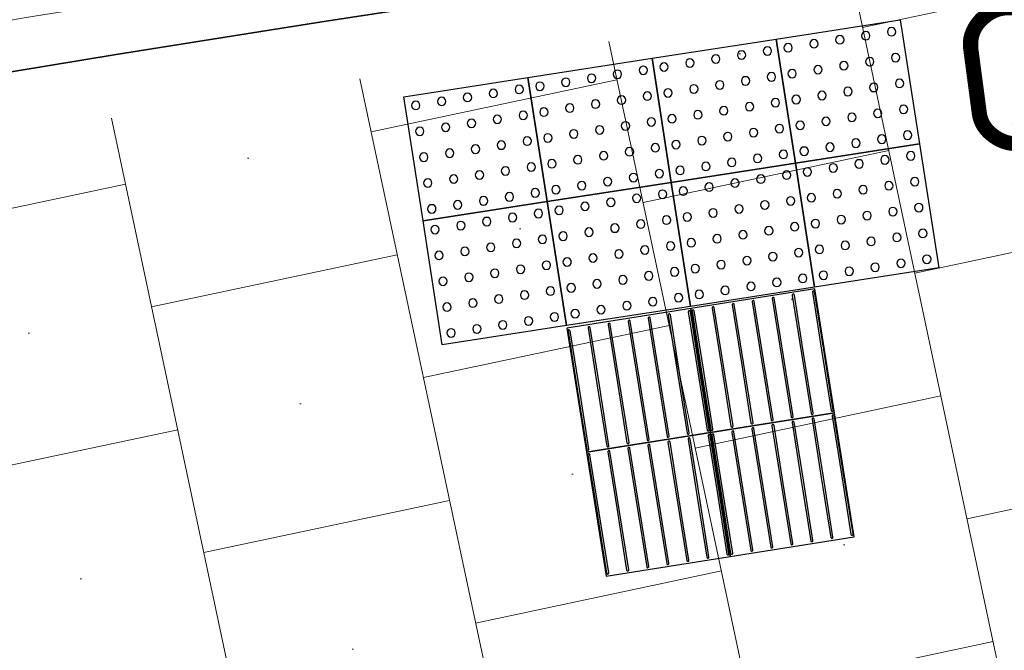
# Model space of a CAD drawing. Header units: metres. Extents: x 196651 to 397723, y 354703 to 710691.
# Tile 145 of 256: x 197844.77 to 197847.12, y 356145.99 to 356147.49. Entities that reach past the tile are written whole.
import ezdxf
from ezdxf.enums import TextEntityAlignment as Align

# ---------------------------------------------------------------- set-up
doc = ezdxf.new("R2010")
doc.units = ezdxf.units.M
doc.header["$MEASUREMENT"] = 0
doc.linetypes.add('VH-OPSLUITBAND_100X200', pattern=[16, 8, -2, 4, -2])
doc.linetypes.add('VH-OPSLUITBAND_120X250', pattern=[26, 16, -4, 2, -4])
for name, color, linetype, lineweight in [('N-WE-VH-GOOT_TEGEL-G', 170, 'Continuous', 35), ('N-WE-VH-KANTOPSLUITING_OPSLUITBAND_120X250-G', 5, 'VH-OPSLUITBAND_120X250', 35), ('N-WE-VH-KANTOPSLUITING_TEKST-T', 7, 'VH-OPSLUITBAND_100X200', 35), ('N-WE-VH-KANTVERHARDING-G', 1, 'Continuous', 5), ('N-WE-VH-VERHARDING_TEGEL-300X300X60-A', 252, 'Continuous', 18), ('N-WE-VH-VERHARDING_TEGEL-A', 252, 'Continuous', 5), ('N-WE-VH-VERKEERSTEGEL-GELEIDETEGEL-S', 5, 'Continuous', 25), ('N-WE-VH-VERKEERSTEGEL-NOPPENTEGEL-S', 5, 'Continuous', 25)]:
    doc.layers.add(name, color=color, linetype=linetype, lineweight=lineweight)
doc.layers.add('N-WE-VH-VERHARDING_ASFALT_DEKLAAG-G_ROOD', color=7, linetype='Continuous', lineweight=5, true_color=0xbf4040)
doc.layers.add('X-XX-AL-HULPLIJNEN', color=4, linetype='Continuous', lineweight=25, plot=False)
doc.styles.add('NLCS-ISO', font='NLCS-ISO.ttf')

# ---------------------------------------------------------------- blocks, each defined once
blk = doc.blocks.new('TEKST TB')
at = {"style": 'NLCS-ISO'}
blk.add_attdef('TEKST_TROTTOIRBANDEN', text='', height=0.36, rotation=0.3407, dxfattribs=at).set_placement((0, 0), align=Align.BOTTOM_CENTER)
blk = doc.blocks.new('*U2086')
at = {"flags": 128}
for points in [[(0.3, 0.3), (0.3, 0.6), (0.6, 0.6), (0.6, 0.3)], [(0.6, 0.3), (0.6, 0.6), (0.9, 0.6), (0.9, 0.3)], [(0.3, 0), (0.3, 0.3), (0.6, 0.3), (0.6, 0)], [(0.6, 0), (0.6, 0.3), (0.9, 0.3), (0.9, 0)]]:
    blk.add_lwpolyline(points, close=True, dxfattribs=at)
for points in [[(0.3045, 0.5955, -0.414214), (0.307, 0.598), (0.4475, 0.598)], [(0.4475, 0.593), (0.307, 0.593, -0.414214), (0.3045, 0.5955), (0.3045, 0.5955)], [(0.4475, 0.598), (0.593, 0.598, -0.414214), (0.5955, 0.5955), (0.5955, 0.5955, -0.414214), (0.593, 0.593), (0.4475, 0.593)], [(0.6045, 0.5955, -0.414214), (0.607, 0.598), (0.7475, 0.598)], [(0.7475, 0.593), (0.607, 0.593, -0.414214), (0.6045, 0.5955), (0.6045, 0.5955)], [(0.7475, 0.598), (0.893, 0.598, -0.414214), (0.8955, 0.5955), (0.8955, 0.5955, -0.414214), (0.893, 0.593), (0.7475, 0.593)], [(0.3045, 0.547, -0.414214), (0.307, 0.5495), (0.4475, 0.5495)], [(0.4475, 0.5445), (0.307, 0.5445, -0.414214), (0.3045, 0.547), (0.3045, 0.547)], [(0.4475, 0.5495), (0.593, 0.5495, -0.414214), (0.5955, 0.547), (0.5955, 0.547, -0.414214), (0.593, 0.5445), (0.4475, 0.5445)], [(0.6045, 0.547, -0.414214), (0.607, 0.5495), (0.7475, 0.5495)], [(0.7475, 0.5445), (0.607, 0.5445, -0.414214), (0.6045, 0.547), (0.6045, 0.547)], [(0.7475, 0.5495), (0.893, 0.5495, -0.414214), (0.8955, 0.547), (0.8955, 0.547, -0.414214), (0.893, 0.5445), (0.7475, 0.5445)], [(0.3045, 0.4985, -0.414214), (0.307, 0.501), (0.4475, 0.501)], [(0.4475, 0.496), (0.307, 0.496, -0.414214), (0.3045, 0.4985), (0.3045, 0.4985)], [(0.4475, 0.501), (0.593, 0.501, -0.414214), (0.5955, 0.4985), (0.5955, 0.4985, -0.414214), (0.593, 0.496), (0.4475, 0.496)], [(0.6045, 0.4985, -0.414214), (0.607, 0.501), (0.7475, 0.501)], [(0.7475, 0.496), (0.607, 0.496, -0.414214), (0.6045, 0.4985), (0.6045, 0.4985)], [(0.7475, 0.501), (0.893, 0.501, -0.414214), (0.8955, 0.4985), (0.8955, 0.4985, -0.414214), (0.893, 0.496), (0.7475, 0.496)], [(0.3045, 0.45, -0.414214), (0.307, 0.4525), (0.4475, 0.4525)], [(0.4475, 0.4475), (0.307, 0.4475, -0.414214), (0.3045, 0.45), (0.3045, 0.45)], [(0.4475, 0.4525), (0.593, 0.4525, -0.414214), (0.5955, 0.45), (0.5955, 0.45, -0.414214), (0.593, 0.4475), (0.4475, 0.4475)], [(0.6045, 0.45, -0.414214), (0.607, 0.4525), (0.7475, 0.4525)], [(0.7475, 0.4475), (0.607, 0.4475, -0.414214), (0.6045, 0.45), (0.6045, 0.45)], [(0.7475, 0.4525), (0.893, 0.4525, -0.414214), (0.8955, 0.45), (0.8955, 0.45, -0.414214), (0.893, 0.4475), (0.7475, 0.4475)], [(0.3045, 0.4015, -0.414214), (0.307, 0.404), (0.4475, 0.404)], [(0.4475, 0.399), (0.307, 0.399, -0.414214), (0.3045, 0.4015), (0.3045, 0.4015)], [(0.4475, 0.404), (0.593, 0.404, -0.414214), (0.5955, 0.4015), (0.5955, 0.4015, -0.414214), (0.593, 0.399), (0.4475, 0.399)], [(0.6045, 0.4015, -0.414214), (0.607, 0.404), (0.7475, 0.404)], [(0.7475, 0.399), (0.607, 0.399, -0.414214), (0.6045, 0.4015), (0.6045, 0.4015)], [(0.7475, 0.404), (0.893, 0.404, -0.414214), (0.8955, 0.4015), (0.8955, 0.4015, -0.414214), (0.893, 0.399), (0.7475, 0.399)], [(0.3045, 0.353, -0.414214), (0.307, 0.3555), (0.4475, 0.3555)], [(0.4475, 0.3505), (0.307, 0.3505, -0.414214), (0.3045, 0.353), (0.3045, 0.353)], [(0.4475, 0.3555), (0.593, 0.3555, -0.414214), (0.5955, 0.353), (0.5955, 0.353, -0.414214), (0.593, 0.3505), (0.4475, 0.3505)], [(0.6045, 0.353, -0.414214), (0.607, 0.3555), (0.7475, 0.3555)], [(0.7475, 0.3505), (0.607, 0.3505, -0.414214), (0.6045, 0.353), (0.6045, 0.353)], [(0.7475, 0.3555), (0.893, 0.3555, -0.414214), (0.8955, 0.353), (0.8955, 0.353, -0.414214), (0.893, 0.3505), (0.7475, 0.3505)], [(0.3045, 0.3045, -0.414214), (0.307, 0.307), (0.4475, 0.307)], [(0.4475, 0.307), (0.593, 0.307, -0.414214), (0.5955, 0.3045), (0.5955, 0.3045, -0.414214), (0.593, 0.302), (0.4475, 0.302)], [(0.6045, 0.3045, -0.414214), (0.607, 0.307), (0.7475, 0.307)], [(0.7475, 0.307), (0.893, 0.307, -0.414214), (0.8955, 0.3045), (0.8955, 0.3045, -0.414214), (0.893, 0.302), (0.7475, 0.302)], [(0.4475, 0.302), (0.307, 0.302, -0.414214), (0.3045, 0.3045), (0.3045, 0.3045)], [(0.3045, 0.2955, -0.414214), (0.307, 0.298), (0.4475, 0.298)], [(0.4475, 0.293), (0.307, 0.293, -0.414214), (0.3045, 0.2955), (0.3045, 0.2955)], [(0.4475, 0.298), (0.593, 0.298, -0.414214), (0.5955, 0.2955), (0.5955, 0.2955, -0.414214), (0.593, 0.293), (0.4475, 0.293)], [(0.7475, 0.302), (0.607, 0.302, -0.414214), (0.6045, 0.3045), (0.6045, 0.3045)], [(0.6045, 0.2955, -0.414214), (0.607, 0.298), (0.7475, 0.298)], [(0.7475, 0.293), (0.607, 0.293, -0.414214), (0.6045, 0.2955), (0.6045, 0.2955)], [(0.7475, 0.298), (0.893, 0.298, -0.414214), (0.8955, 0.2955), (0.8955, 0.2955, -0.414214), (0.893, 0.293), (0.7475, 0.293)], [(0.3045, 0.247, -0.414214), (0.307, 0.2495), (0.4475, 0.2495)], [(0.4475, 0.2445), (0.307, 0.2445, -0.414214), (0.3045, 0.247), (0.3045, 0.247)], [(0.4475, 0.2495), (0.593, 0.2495, -0.414214), (0.5955, 0.247), (0.5955, 0.247, -0.414214), (0.593, 0.2445), (0.4475, 0.2445)], [(0.6045, 0.247, -0.414214), (0.607, 0.2495), (0.7475, 0.2495)], [(0.7475, 0.2445), (0.607, 0.2445, -0.414214), (0.6045, 0.247), (0.6045, 0.247)], [(0.7475, 0.2495), (0.893, 0.2495, -0.414214), (0.8955, 0.247), (0.8955, 0.247, -0.414214), (0.893, 0.2445), (0.7475, 0.2445)], [(0.3045, 0.1985, -0.414214), (0.307, 0.201), (0.4475, 0.201)], [(0.4475, 0.196), (0.307, 0.196, -0.414214), (0.3045, 0.1985), (0.3045, 0.1985)], [(0.4475, 0.201), (0.593, 0.201, -0.414214), (0.5955, 0.1985), (0.5955, 0.1985, -0.414214), (0.593, 0.196), (0.4475, 0.196)], [(0.6045, 0.1985, -0.414214), (0.607, 0.201), (0.7475, 0.201)], [(0.7475, 0.196), (0.607, 0.196, -0.414214), (0.6045, 0.1985), (0.6045, 0.1985)], [(0.7475, 0.201), (0.893, 0.201, -0.414214), (0.8955, 0.1985), (0.8955, 0.1985, -0.414214), (0.893, 0.196), (0.7475, 0.196)], [(0.3045, 0.15, -0.414214), (0.307, 0.1525), (0.4475, 0.1525)], [(0.4475, 0.1475), (0.307, 0.1475, -0.414214), (0.3045, 0.15), (0.3045, 0.15)], [(0.4475, 0.1525), (0.593, 0.1525, -0.414214), (0.5955, 0.15), (0.5955, 0.15, -0.414214), (0.593, 0.1475), (0.4475, 0.1475)], [(0.6045, 0.15, -0.414214), (0.607, 0.1525), (0.7475, 0.1525)], [(0.7475, 0.1475), (0.607, 0.1475, -0.414214), (0.6045, 0.15), (0.6045, 0.15)], [(0.7475, 0.1525), (0.893, 0.1525, -0.414214), (0.8955, 0.15), (0.8955, 0.15, -0.414214), (0.893, 0.1475), (0.7475, 0.1475)], [(0.3045, 0.1015, -0.414214), (0.307, 0.104), (0.4475, 0.104)], [(0.4475, 0.099), (0.307, 0.099, -0.414214), (0.3045, 0.1015), (0.3045, 0.1015)], [(0.4475, 0.104), (0.593, 0.104, -0.414214), (0.5955, 0.1015), (0.5955, 0.1015, -0.414214), (0.593, 0.099), (0.4475, 0.099)], [(0.6045, 0.1015, -0.414214), (0.607, 0.104), (0.7475, 0.104)], [(0.7475, 0.099), (0.607, 0.099, -0.414214), (0.6045, 0.1015), (0.6045, 0.1015)], [(0.7475, 0.104), (0.893, 0.104, -0.414214), (0.8955, 0.1015), (0.8955, 0.1015, -0.414214), (0.893, 0.099), (0.7475, 0.099)], [(0.3045, 0.053, -0.414214), (0.307, 0.0555), (0.4475, 0.0555)], [(0.4475, 0.0505), (0.307, 0.0505, -0.414214), (0.3045, 0.053), (0.3045, 0.053)], [(0.4475, 0.0555), (0.593, 0.0555, -0.414214), (0.5955, 0.053), (0.5955, 0.053, -0.414214), (0.593, 0.0505), (0.4475, 0.0505)], [(0.6045, 0.053, -0.414214), (0.607, 0.0555), (0.7475, 0.0555)], [(0.7475, 0.0505), (0.607, 0.0505, -0.414214), (0.6045, 0.053), (0.6045, 0.053)], [(0.7475, 0.0555), (0.893, 0.0555, -0.414214), (0.8955, 0.053), (0.8955, 0.053, -0.414214), (0.893, 0.0505), (0.7475, 0.0505)], [(0.3045, 0.0045, -0.414214), (0.307, 0.007), (0.4475, 0.007)], [(0.4475, 0.002), (0.307, 0.002, -0.414214), (0.3045, 0.0045), (0.3045, 0.0045)], [(0.4475, 0.007), (0.593, 0.007, -0.414214), (0.5955, 0.0045), (0.5955, 0.0045, -0.414214), (0.593, 0.002), (0.4475, 0.002)], [(0.6045, 0.0045, -0.414214), (0.607, 0.007), (0.7475, 0.007)], [(0.7475, 0.002), (0.607, 0.002, -0.414214), (0.6045, 0.0045), (0.6045, 0.0045)], [(0.7475, 0.007), (0.893, 0.007, -0.414214), (0.8955, 0.0045), (0.8955, 0.0045, -0.414214), (0.893, 0.002), (0.7475, 0.002)]]:
    blk.add_lwpolyline(points, format="xyb", dxfattribs=at)
blk = doc.blocks.new('*U2075')
for centre in [(0.025, 0.575), (0.0875, 0.575), (0.15, 0.575), (0.2125, 0.575), (0.275, 0.575), (0.325, 0.575), (0.3875, 0.575), (0.45, 0.575), (0.5125, 0.575), (0.575, 0.575), (0.625, 0.575), (0.6875, 0.575), (0.75, 0.575), (0.8125, 0.575), (0.875, 0.575), (0.925, 0.575), (0.9875, 0.575), (1.05, 0.575), (1.1125, 0.575), (1.175, 0.575), (0.025, 0.5125), (0.0875, 0.5125), (0.15, 0.5125), (0.2125, 0.5125), (0.275, 0.5125), (0.325, 0.5125), (0.3875, 0.5125), (0.45, 0.5125), (0.5125, 0.5125), (0.575, 0.5125), (0.625, 0.5125), (0.6875, 0.5125), (0.75, 0.5125), (0.8125, 0.5125), (0.875, 0.5125), (0.925, 0.5125), (0.9875, 0.5125), (1.05, 0.5125), (1.1125, 0.5125), (1.175, 0.5125), (0.025, 0.45), (0.0875, 0.45), (0.15, 0.45), (0.2125, 0.45), (0.275, 0.45), (0.325, 0.45), (0.3875, 0.45), (0.45, 0.45), (0.5125, 0.45), (0.575, 0.45), (0.625, 0.45), (0.6875, 0.45), (0.75, 0.45), (0.8125, 0.45), (0.875, 0.45), (0.925, 0.45), (0.9875, 0.45), (1.05, 0.45), (1.1125, 0.45), (1.175, 0.45), (0.025, 0.3875), (0.0875, 0.3875), (0.15, 0.3875), (0.2125, 0.3875), (0.275, 0.3875), (0.325, 0.3875), (0.3875, 0.3875), (0.45, 0.3875), (0.5125, 0.3875), (0.575, 0.3875), (0.625, 0.3875), (0.6875, 0.3875), (0.75, 0.3875), (0.8125, 0.3875), (0.875, 0.3875), (0.925, 0.3875), (0.9875, 0.3875), (1.05, 0.3875), (1.1125, 0.3875), (1.175, 0.3875), (0.025, 0.325), (0.0875, 0.325), (0.15, 0.325), (0.2125, 0.325), (0.275, 0.325), (0.325, 0.325), (0.3875, 0.325), (0.45, 0.325), (0.5125, 0.325), (0.575, 0.325), (0.625, 0.325), (0.6875, 0.325), (0.75, 0.325), (0.8125, 0.325), (0.875, 0.325), (0.925, 0.325), (0.9875, 0.325), (1.05, 0.325), (1.1125, 0.325), (1.175, 0.325), (0.025, 0.275), (0.0875, 0.275), (0.15, 0.275), (0.2125, 0.275), (0.275, 0.275), (0.325, 0.275), (0.3875, 0.275), (0.45, 0.275), (0.5125, 0.275), (0.575, 0.275), (0.625, 0.275), (0.6875, 0.275), (0.75, 0.275), (0.8125, 0.275), (0.875, 0.275), (0.925, 0.275), (0.9875, 0.275), (1.05, 0.275), (1.1125, 0.275), (1.175, 0.275), (0.025, 0.2125), (0.0875, 0.2125), (0.15, 0.2125), (0.2125, 0.2125), (0.275, 0.2125), (0.325, 0.2125), (0.3875, 0.2125), (0.45, 0.2125), (0.5125, 0.2125), (0.575, 0.2125), (0.625, 0.2125), (0.6875, 0.2125), (0.75, 0.2125), (0.8125, 0.2125), (0.875, 0.2125), (0.925, 0.2125), (0.9875, 0.2125), (1.05, 0.2125), (1.1125, 0.2125), (1.175, 0.2125), (0.025, 0.15), (0.0875, 0.15), (0.15, 0.15), (0.2125, 0.15), (0.275, 0.15), (0.325, 0.15), (0.3875, 0.15), (0.45, 0.15), (0.5125, 0.15), (0.575, 0.15), (0.625, 0.15), (0.6875, 0.15), (0.75, 0.15), (0.8125, 0.15), (0.875, 0.15), (0.925, 0.15), (0.9875, 0.15), (1.05, 0.15), (1.1125, 0.15), (1.175, 0.15), (0.025, 0.0875), (0.0875, 0.0875), (0.15, 0.0875), (0.2125, 0.0875), (0.275, 0.0875), (0.325, 0.0875), (0.3875, 0.0875), (0.45, 0.0875), (0.5125, 0.0875), (0.575, 0.0875), (0.625, 0.0875), (0.6875, 0.0875), (0.75, 0.0875), (0.8125, 0.0875), (0.875, 0.0875), (0.925, 0.0875), (0.9875, 0.0875), (1.05, 0.0875), (1.1125, 0.0875), (1.175, 0.0875), (0.025, 0.025), (0.0875, 0.025), (0.15, 0.025), (0.2125, 0.025), (0.275, 0.025), (0.325, 0.025), (0.3875, 0.025), (0.45, 0.025), (0.5125, 0.025), (0.575, 0.025), (0.625, 0.025), (0.6875, 0.025), (0.75, 0.025), (0.8125, 0.025), (0.875, 0.025), (0.925, 0.025), (0.9875, 0.025), (1.05, 0.025), (1.1125, 0.025), (1.175, 0.025)]:
    blk.add_circle(centre, 0.01)
for points in [[(0.3, 0.3), (0.3, 0.6), (0, 0.6), (0, 0.3)], [(0.6, 0.3), (0.6, 0.6), (0.3, 0.6), (0.3, 0.3)], [(0.9, 0.3), (0.9, 0.6), (0.6, 0.6), (0.6, 0.3)], [(1.2, 0.3), (1.2, 0.6), (0.9, 0.6), (0.9, 0.3)], [(0.3, 0), (0.3, 0.3), (0, 0.3), (0, 0)], [(0.6, 0), (0.6, 0.3), (0.3, 0.3), (0.3, 0)], [(0.9, 0), (0.9, 0.3), (0.6, 0.3), (0.6, 0)], [(1.2, 0), (1.2, 0.3), (0.9, 0.3), (0.9, 0)]]:
    blk.add_3dface(points)

msp = doc.modelspace()

# ---------------------------------------------------------------- hatches: boundary and pattern name
at = {"layer": 'N-WE-VH-VERHARDING_ASFALT_DEKLAAG-G_ROOD'}
h = msp.add_hatch(color=256, dxfattribs=at)
edge = h.paths.add_edge_path()
edge.add_line((198011.0353, 356135.928), (198028.2431, 356135.9839))
edge.add_line((198028.2431, 356135.9839), (198028.2621, 356137.9341))
edge.add_line((198028.2621, 356137.9341), (198011.0331, 356137.878))
edge.add_line((198011.0331, 356137.878), (198004.8919, 356137.884))
edge.add_line((198004.8919, 356137.884), (197983.514, 356137.8183))
edge.add_arc((197983.4828, 356147.9683), 10.15, 261.13443, 270.17598, ccw=False)
edge.add_line((197981.9185, 356137.9396), (197977.5632, 356138.6189))
edge.add_arc((197976.0452, 356128.8866), 9.85, 81.13443, 83.79745)
edge.add_line((197977.1094, 356138.6789), (197888.8523, 356148.2707))
edge.add_arc((197885.9243, 356121.3293), 27.1, 83.79745, 85.10188)
edge.add_line((197888.2382, 356148.3303), (197859.3619, 356150.805))
edge.add_arc((197857.788, 356133.7776), 17.1, 84.719, 95.04498)
edge.add_line((197856.2843, 356150.8113), (197850.8435, 356150.331))
edge.add_arc((197855.911, 356080.2723), 70.2417, 94.137128, 102.286861)
edge.add_line((197840.9631, 356148.9051), (197836.009, 356147.6549))
edge.add_arc((197843.5577, 356117.7427), 30.85, 104.16349, 114.28402)
edge.add_line((197830.8703, 356145.863), (197815.8576, 356139.0895))
edge.add_line((197815.8576, 356139.0895), (197816.6595, 356137.3121))
edge.add_line((197816.6595, 356137.3121), (197831.6722, 356144.0855))
edge.add_arc((197843.5577, 356117.7427), 28.9, 104.16349, 114.28402, ccw=False)
edge.add_line((197836.4861, 356145.7641), (197841.4091, 356147.0065))
edge.add_arc((197855.911, 356080.2723), 68.2917, 94.124258, 102.260254, ccw=False)
edge.add_line((197850.9995, 356148.3872), (197856.4558, 356148.8689))
edge.add_arc((197857.788, 356133.7776), 15.15, 84.6951, 95.04498, ccw=False)
edge.add_line((197859.1887, 356148.8627), (197888.0717, 356146.3875))
edge.add_arc((197885.9243, 356121.3293), 25.15, 83.79745, 85.10188, ccw=False)
edge.add_line((197888.6416, 356146.3321), (197976.8987, 356136.7403))
edge.add_arc((197976.0452, 356128.8866), 7.9, 81.13443, 83.79745, ccw=False)
edge.add_line((197977.2627, 356136.6922), (197981.618, 356136.0129))
edge.add_arc((197983.4828, 356147.9683), 12.1, 261.13443, 270.17598)
edge.add_line((197983.52, 356135.8683), (198004.894, 356135.934))
edge.add_line((198004.894, 356135.934), (198011.0353, 356135.928))
edge = h.paths.add_edge_path()
edge.add_arc((197735.0033, 356097.3416), 2.15, 118.9535, 140.4824)
edge.add_line((197733.3447, 356098.7097), (197731.5221, 356097.7013))
edge.add_arc((197719.8553, 356118.7891), 24.1, 293.87385, 298.95346, ccw=False)
edge.add_line((197729.6092, 356096.7512), (197729.2314, 356096.584))
edge.add_arc((197729.0539, 356095.9586), 0.65, 74.1587, 113.8738)
edge.add_line((197728.7909, 356096.553), (197708.1335, 356087.4102))
edge.add_arc((197831.4206, 355808.8539), 304.62, 113.873848, 126.261051)
edge.add_arc((197652.5201, 356052.7447), 2.15, 126.2609, 147.8646)
edge.add_arc((197831.4206, 355808.8539), 304.47, 126.410016, 127.372787)
edge.add_arc((197651.312, 356044.6581), 7.75, 127.37279, 128.39216)
edge.add_arc((197646.7178, 356049.6034), 1.15, 100.9725, 132.9621)
edge.add_arc((197651.312, 356044.6581), 7.9, 132.90212, 137.28139)
edge.add_line((197645.5079, 356050.0175), (197644.9981, 356049.4654))
edge.add_line((197644.9981, 356049.4654), (197643.5655, 356050.7883))
edge.add_line((197643.5655, 356050.7883), (197644.0752, 356051.3404))
edge.add_arc((197651.312, 356044.6581), 9.85, 127.37279, 137.28147, ccw=False)
edge.add_arc((197831.4206, 355808.8539), 306.57, 113.873848, 127.372787, ccw=False)
edge.add_line((197707.3443, 356089.1934), (197728.7593, 356098.6715))
edge.add_arc((197719.8553, 356118.7891), 22, 293.87385, 298.95346)
edge.add_line((197730.5055, 356099.5389), (197734.6029, 356101.8057))
edge.add_arc((197748.1577, 356077.3054), 28, 113.5265, 118.95346, ccw=False)
edge.add_line((197736.9808, 356102.9779), (197748.6793, 356108.0709))
edge.add_line((197748.6793, 356108.0709), (197786.9918, 356124.8689))
edge.add_arc((197778.9006, 356143.323), 20.15, 293.67482, 307.69442)
edge.add_arc((197803.3639, 356111.6758), 19.85, 114.28401, 127.71355, ccw=False)
edge.add_line((197795.2004, 356129.7694), (197815.8576, 356139.0895))
edge.add_line((197815.8576, 356139.0895), (197816.6595, 356137.3121))
edge.add_line((197816.6595, 356137.3121), (197814.8234, 356136.4836))
edge.add_arc((197815.7076, 356134.5239), 2.15, 114.284, 135.8129)
edge.add_line((197814.1659, 356136.0224), (197808.3119, 356133.3812))
edge.add_arc((197808.4153, 356131.2337), 2.15, 92.7551, 114.284)
edge.add_line((197807.5311, 356133.1935), (197796.0023, 356127.9919))
edge.add_arc((197803.3639, 356111.6758), 17.9, 114.28402, 127.70392)
edge.add_arc((197778.9006, 356143.323), 22.1, 293.67482, 307.70392, ccw=False)
edge.add_line((197787.7748, 356123.083), (197760.165, 356110.9776))
edge.add_line((197760.165, 356110.9776), (197749.46, 356106.284))
edge.add_line((197749.46, 356106.284), (197737.7592, 356101.19))
edge.add_arc((197748.1577, 356077.3054), 26.05, 113.5265, 118.95346)
edge.add_line((197735.5469, 356100.0994), (197733.9624, 356099.2229))
at = {"layer": 'N-WE-VH-VERHARDING_TEGEL-300X300X60-A'}
h = msp.add_hatch(dxfattribs=at)
h.set_pattern_fill('AVH-TEGEL_400X400_HALFST_STIP', color=256, scale=1.5, angle=102, pattern_type=2)
h.set_pattern_definition([(102, (198927.37624, 355545.38647), (-0.58688856, -0.12474701), []), (192, (198927.37624, 355545.38647), (0.12474701, -0.58688856), [0.6, -0.6]), (192, (198926.727, 355545.55516), (0.12474701, -0.58688856), [0.6, -0.6]), (102, (198927.0204, 355545.61754), (-0.64926207, 0.16869727), [0, -0.6])])
edge = h.paths.add_edge_path()
edge.add_line((197833.5687, 356143.5654), (197834.2935, 356142.2521))
edge.add_line((197834.2935, 356142.2521), (197834.3563, 356142.2868))
edge.add_line((197834.3563, 356142.2868), (197834.3863, 356142.2929))
edge.add_line((197834.3863, 356142.2929), (197834.3664, 356142.3909))
edge.add_line((197834.3664, 356142.3909), (197857.9568, 356147.1902))
edge.add_line((197857.9568, 356147.1902), (197857.9767, 356147.0925))
edge.add_arc((197857.6177, 356149.5758), 2.5092, 278.2256, 284.7653)
edge.add_line((197858.2572, 356147.1495), (197857.9809, 356148.5079))
edge.add_line((197857.9809, 356148.5079), (197856.939, 356148.4831))
edge.add_arc((197857.788, 356133.7776), 14.73, 93.30444, 95.04498)
edge.add_line((197856.4927, 356148.4505), (197851.0331, 356147.9685))
edge.add_arc((197855.911, 356080.2723), 67.8717, 94.121414, 95.665993)
edge.add_line((197849.2101, 356147.8124), (197848.2168, 356147.7065))
edge.add_arc((197855.911, 356080.2723), 67.8717, 96.509269, 99.873963)
edge.add_line((197844.2723, 356147.1387), (197843.2894, 356146.9601))
edge.add_arc((197855.911, 356080.2723), 67.8717, 100.717239, 102.254374)
edge.add_line((197841.5051, 356146.5976), (197836.5889, 356145.3569))
edge.add_arc((197843.5577, 356117.7427), 28.48, 104.16349, 111.07741)
edge.add_line((197833.3154, 356144.3172), (197833.5687, 356143.5654))
at = {"layer": 'N-WE-VH-VERHARDING_TEGEL-A'}
h = msp.add_hatch(dxfattribs=at)
h.set_pattern_fill('AVH-TEGEL_300X300_HALFST', color=256, scale=2, angle=200, style=0, pattern_type=2)
h.set_pattern_definition([(200, (0, 0), (-0.46120952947, -0.48711987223), [0.6, -0.6]), (290, (0, 0), (0.5638155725, 0.205212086), [])])
edge = h.paths.add_edge_path()
edge.add_line((197802.8211, 356136.1818), (197803.7989, 356133.9451))
edge.add_line((197803.7989, 356133.9451), (197830.7592, 356146.1091))
edge.add_arc((197843.5577, 356117.7427), 31.12, 104.16349, 114.28402, ccw=False)
edge.add_line((197835.9429, 356147.9167), (197840.9013, 356149.168))
edge.add_arc((197855.911, 356080.2723), 70.5117, 94.138868, 102.290458, ccw=False)
edge.add_line((197850.8219, 356150.6001), (197852.1146, 356150.7143))
edge.add_line((197852.1146, 356150.7143), (197851.907, 356152.413))
edge.add_arc((197855.911, 356080.2723), 72.2517, 93.176823, 102.313151)
edge.add_line((197840.503, 356150.862), (197836.691, 356149.9))
edge.add_line((197836.691, 356149.9), (197832.765, 356148.722))
edge.add_line((197832.765, 356148.722), (197828.92, 356147.396))
edge.add_line((197828.92, 356147.396), (197827.944, 356146.997))
edge.add_line((197827.944, 356146.997), (197824.464, 356145.647))
edge.add_line((197824.464, 356145.647), (197821.026, 356144.191))
edge.add_line((197821.026, 356144.191), (197813.186, 356140.73))
edge.add_line((197813.186, 356140.73), (197806.999, 356137.988))
edge.add_line((197806.999, 356137.988), (197802.8211, 356136.1818))

# ---------------------------------------------------------------- linework, layer by layer
at = {"layer": 'N-WE-VH-GOOT_TEGEL-G', "flags": 128}
msp.add_lwpolyline([(197814.4747, 356131.9972), (197813.7416, 356133.6537, -0.412118), (197814.8234, 356136.4836), (197831.6722, 356144.0855, -0.014094), (197833.1754, 356144.7134, -0.030075), (197836.4861, 356145.7641), (197841.4091, 356147.0065, -0.035515), (197850.9995, 356148.3872), (197856.4558, 356148.8689, -0.024321), (197857.9276, 356148.9269, -0.020847), (197859.1887, 356148.8627), (197888.0717, 356146.3875, -0.005692), (197888.6416, 356146.3321), (197912.9127, 356143.6943)], format="xyb", dxfattribs=at)
at = {"layer": 'N-WE-VH-KANTOPSLUITING_OPSLUITBAND_120X250-G', "ltscale": 0.1, "flags": 128}
msp.add_lwpolyline([(197844.2628, 356147.2874, -0.014363), (197848.2004, 356147.8556, -0.014686)], format="xyb", dxfattribs=at)
at = {"layer": 'N-WE-VH-KANTVERHARDING-G', "flags": 128}
msp.add_lwpolyline([(197833.2291, 356144.5733, -0.030076), (197836.5228, 356145.6187), (197841.4434, 356146.8605, -0.03551), (197851.0115, 356148.2377), (197856.4689, 356148.7194, -0.024321), (197857.9262, 356148.7769)], format="xyb", dxfattribs=at)
at = {"layer": 'X-XX-AL-HULPLIJNEN'}
msp.add_circle((197870.338, 356126.8619), 23.7589, dxfattribs=at)

# ---------------------------------------------------------------- block references
at = {"layer": 'N-WE-VH-KANTOPSLUITING_TEKST-T', "rotation": 7.223383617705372}
msp.add_blockref('TEKST TB', (197847.4416, 356147.1093), dxfattribs=at).add_auto_attribs({'TEKST_TROTTOIRBANDEN': 'OB2'})
at = {"layer": 'N-WE-VH-VERKEERSTEGEL-GELEIDETEGEL-S', "xscale": -1, "rotation": 99.05012307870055}
msp.add_blockref('*U2086', (197846.6204, 356147.1477), dxfattribs=at)
at = {"layer": 'N-WE-VH-VERKEERSTEGEL-NOPPENTEGEL-S', "xscale": -0.9999999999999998, "rotation": 8.807754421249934}
msp.add_blockref('*U2075', (197846.9637, 356146.9012), dxfattribs=at)

doc.saveas('drawing.dxf')
